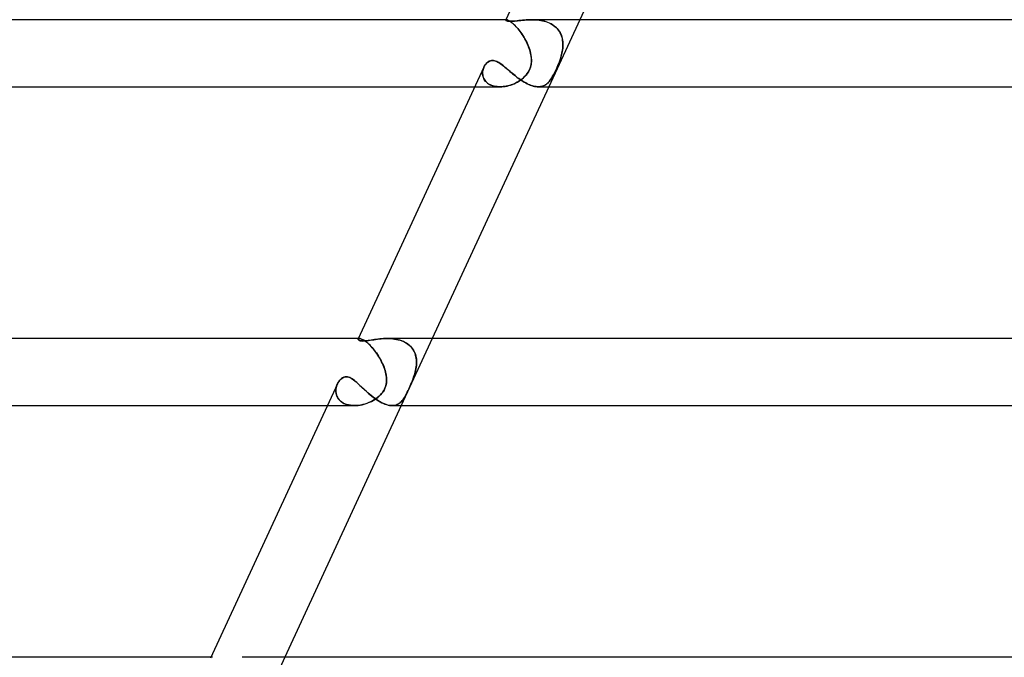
# Model space of a CAD drawing. Header units: millimetres. Extents: x -660 to 660, y -2 to 380.
# Tile 5 of 103: x -490 to -431, y 42 to 80. Entities that reach past the tile are written whole.
import ezdxf

# ---------------------------------------------------------------- set-up
doc = ezdxf.new("R2010")
doc.units = ezdxf.units.MM
doc.layers.add('HIDDEN', color=7, linetype='Continuous')
doc.layers.add('THICK', color=7, linetype='Continuous')

msp = doc.modelspace()

# ---------------------------------------------------------------- linework, layer by layer
at = {"layer": 'HIDDEN'}
for p, q in [((-461.129, 79.982), (-461.127, 79.99)), ((-461.125, 79.972), (-461.129, 79.982)), ((-461.126, 79.992), (-461.128, 79.989)), ((-461.127, 79.99), (-461.125, 79.993)), ((-461.122, 79.995), (-461.126, 79.992)), ((-461.125, 79.993), (-461.121, 79.996)), ((-461.114, 79.961), (-461.125, 79.972)), ((-461.118, 79.997), (-461.122, 79.995)), ((-461.121, 79.996), (-461.117, 79.997)), ((-461.112, 79.999), (-461.118, 79.997)), ((-461.117, 79.997), (-461.111, 79.999)), ((-461.096, 79.949), (-461.114, 79.961)), ((-461.106, 80), (-461.112, 79.999)), ((-461.111, 79.999), (-461.105, 80)), ((-461.098, 80), (-461.106, 80)), ((-461.105, 80), (-461.098, 80)), ((-461.079, 79.998), (-461.098, 80)), ((-461.098, 80), (-461.08, 79.999)), ((-461.072, 79.937), (-461.096, 79.949)), ((-461.08, 79.999), (-461.058, 79.994)), ((-461.056, 79.994), (-461.079, 79.998)), ((-461.039, 79.926), (-461.072, 79.937)), ((-461.058, 79.994), (-461.032, 79.986)), ((-461.029, 79.985), (-461.056, 79.994)), ((-460.999, 79.917), (-461.039, 79.926)), ((-461.032, 79.986), (-461.002, 79.975)), ((-460.998, 79.973), (-461.029, 79.985)), ((-461.002, 79.975), (-460.968, 79.959)), ((-460.95, 79.909), (-460.999, 79.917)), ((-460.962, 79.956), (-460.998, 79.973)), ((-460.968, 79.959), (-460.931, 79.939)), ((-460.924, 79.935), (-460.962, 79.956)), ((-460.893, 79.905), (-460.95, 79.909)), ((-460.931, 79.939), (-460.89, 79.915)), ((-460.881, 79.909), (-460.924, 79.935)), ((-460.828, 79.903), (-460.893, 79.905)), ((-460.89, 79.915), (-460.846, 79.886)), ((-460.835, 79.878), (-460.881, 79.909)), ((-460.846, 79.886), (-460.799, 79.852)), ((-460.787, 79.843), (-460.835, 79.878)), ((-460.742, 79.905), (-460.828, 79.903)), ((-460.799, 79.852), (-460.749, 79.813)), ((-460.648, 79.911), (-460.742, 79.905)), ((-460.549, 79.92), (-460.648, 79.911)), ((-460.445, 79.931), (-460.549, 79.92)), ((-460.34, 79.943), (-460.445, 79.931)), ((-460.233, 79.955), (-460.34, 79.943)), ((-460.126, 79.967), (-460.233, 79.955)), ((-460.017, 79.977), (-460.126, 79.967)), ((-459.905, 79.986), (-460.017, 79.977)), ((-459.792, 79.994), (-459.905, 79.986)), ((-459.677, 79.998), (-459.792, 79.994)), ((-459.561, 80), (-459.677, 79.998)), ((-459.453, 79.998), (-459.561, 80)), ((-459.561, 80), (-459.457, 79.999)), ((-459.457, 79.999), (-459.352, 79.994)), ((-459.345, 79.994), (-459.453, 79.998)), ((-459.352, 79.994), (-459.247, 79.986)), ((-459.237, 79.985), (-459.345, 79.994)), ((-459.247, 79.986), (-459.143, 79.975)), ((-459.13, 79.973), (-459.237, 79.985)), ((-459.143, 79.975), (-459.038, 79.959)), ((-459.023, 79.956), (-459.13, 79.973)), ((-459.038, 79.959), (-458.935, 79.939)), ((-458.917, 79.935), (-459.023, 79.956)), ((-458.935, 79.939), (-458.833, 79.915)), ((-458.812, 79.909), (-458.917, 79.935)), ((-458.833, 79.915), (-458.733, 79.886)), ((-458.71, 79.878), (-458.812, 79.909)), ((-458.733, 79.886), (-458.635, 79.852)), ((-458.611, 79.843), (-458.71, 79.878)), ((-458.635, 79.852), (-458.541, 79.813)), ((-456.716, 80), (-458.566, 76)), ((-460.735, 79.802), (-460.787, 79.843)), ((-460.749, 79.813), (-460.697, 79.769)), ((-460.681, 79.755), (-460.735, 79.802)), ((-460.697, 79.769), (-460.642, 79.719)), ((-460.625, 79.703), (-460.681, 79.755)), ((-460.642, 79.719), (-460.584, 79.664)), ((-460.566, 79.646), (-460.625, 79.703)), ((-460.584, 79.664), (-460.526, 79.604)), ((-460.507, 79.584), (-460.566, 79.646)), ((-460.526, 79.604), (-460.466, 79.54)), ((-460.447, 79.518), (-460.507, 79.584)), ((-460.466, 79.54), (-460.406, 79.471)), ((-460.386, 79.447), (-460.447, 79.518)), ((-460.406, 79.471), (-460.345, 79.397)), ((-460.325, 79.372), (-460.386, 79.447)), ((-460.345, 79.397), (-460.284, 79.319)), ((-460.264, 79.292), (-460.325, 79.372)), ((-460.284, 79.319), (-460.224, 79.237)), ((-460.205, 79.21), (-460.264, 79.292)), ((-458.516, 79.802), (-458.611, 79.843)), ((-458.541, 79.813), (-458.449, 79.769)), ((-458.423, 79.755), (-458.516, 79.802)), ((-458.449, 79.769), (-458.361, 79.719)), ((-458.335, 79.703), (-458.423, 79.755)), ((-458.361, 79.719), (-458.276, 79.664)), ((-458.251, 79.646), (-458.335, 79.703)), ((-458.276, 79.664), (-458.198, 79.604)), ((-458.173, 79.584), (-458.251, 79.646)), ((-458.198, 79.604), (-458.124, 79.54)), ((-458.101, 79.518), (-458.173, 79.584)), ((-458.124, 79.54), (-458.056, 79.471)), ((-458.035, 79.447), (-458.101, 79.518)), ((-458.056, 79.471), (-457.994, 79.397)), ((-457.975, 79.372), (-458.035, 79.447)), ((-457.994, 79.397), (-457.938, 79.319)), ((-457.921, 79.292), (-457.975, 79.372)), ((-457.938, 79.319), (-457.889, 79.237)), ((-457.874, 79.21), (-457.921, 79.292)), ((-460.224, 79.237), (-460.165, 79.153)), ((-460.146, 79.125), (-460.205, 79.21)), ((-460.165, 79.153), (-460.108, 79.066)), ((-460.09, 79.037), (-460.146, 79.125)), ((-460.108, 79.066), (-460.052, 78.976)), ((-460.035, 78.947), (-460.09, 79.037)), ((-460.052, 78.976), (-459.998, 78.883)), ((-459.982, 78.856), (-460.035, 78.947)), ((-459.998, 78.883), (-459.946, 78.789)), ((-459.932, 78.762), (-459.982, 78.856)), ((-459.946, 78.789), (-459.897, 78.694)), ((-459.884, 78.668), (-459.932, 78.762)), ((-459.897, 78.694), (-459.85, 78.597)), ((-457.889, 79.237), (-457.846, 79.153)), ((-457.833, 79.125), (-457.874, 79.21)), ((-457.846, 79.153), (-457.81, 79.066)), ((-457.799, 79.037), (-457.833, 79.125)), ((-457.81, 79.066), (-457.779, 78.976)), ((-457.771, 78.947), (-457.799, 79.037)), ((-457.779, 78.976), (-457.755, 78.883)), ((-457.749, 78.856), (-457.771, 78.947)), ((-457.755, 78.883), (-457.737, 78.789)), ((-457.733, 78.762), (-457.749, 78.856)), ((-457.737, 78.789), (-457.724, 78.694)), ((-457.722, 78.668), (-457.733, 78.762)), ((-457.724, 78.694), (-457.718, 78.597)), ((-459.839, 78.572), (-459.884, 78.668)), ((-459.85, 78.597), (-459.807, 78.499)), ((-459.798, 78.477), (-459.839, 78.572)), ((-459.807, 78.499), (-459.767, 78.4)), ((-459.76, 78.381), (-459.798, 78.477)), ((-459.767, 78.4), (-459.73, 78.3)), ((-459.725, 78.285), (-459.76, 78.381)), ((-459.73, 78.3), (-459.697, 78.2)), ((-459.694, 78.19), (-459.725, 78.285)), ((-459.697, 78.2), (-459.668, 78.1)), ((-459.667, 78.095), (-459.694, 78.19)), ((-459.668, 78.1), (-459.644, 78)), ((-459.644, 78), (-459.667, 78.095)), ((-457.757, 78.1), (-457.778, 78)), ((-457.778, 78), (-457.758, 78.095)), ((-457.758, 78.095), (-457.742, 78.19)), ((-457.74, 78.2), (-457.757, 78.1)), ((-457.742, 78.19), (-457.729, 78.285)), ((-457.728, 78.3), (-457.74, 78.2)), ((-457.729, 78.285), (-457.721, 78.381)), ((-457.719, 78.4), (-457.728, 78.3)), ((-457.717, 78.572), (-457.722, 78.668)), ((-457.721, 78.381), (-457.716, 78.477)), ((-457.716, 78.499), (-457.719, 78.4)), ((-457.718, 78.597), (-457.716, 78.499)), ((-457.716, 78.477), (-457.717, 78.572)), ((-462.203, 77.463), (-462.15, 77.498)), ((-462.15, 77.498), (-462.094, 77.526)), ((-462.094, 77.526), (-462.036, 77.547)), ((-462.036, 77.547), (-461.974, 77.56)), ((-461.974, 77.56), (-461.91, 77.564)), ((-461.91, 77.564), (-461.848, 77.56)), ((-461.848, 77.56), (-461.784, 77.549)), ((-461.784, 77.549), (-461.72, 77.529)), ((-461.72, 77.529), (-461.654, 77.503)), ((-461.654, 77.503), (-461.588, 77.47)), ((-459.613, 77.833), (-459.644, 78)), ((-459.644, 78), (-459.606, 77.777)), ((-459.615, 77.332), (-459.597, 77.498)), ((-459.597, 77.665), (-459.613, 77.833)), ((-459.595, 77.556), (-459.613, 77.345)), ((-459.606, 77.777), (-459.595, 77.556)), ((-459.597, 77.498), (-459.597, 77.665)), ((-457.993, 77.332), (-457.929, 77.498)), ((-457.908, 77.556), (-457.988, 77.345)), ((-457.929, 77.498), (-457.871, 77.665)), ((-457.836, 77.776), (-457.908, 77.556)), ((-457.871, 77.665), (-457.82, 77.833)), ((-457.778, 78), (-457.836, 77.776)), ((-457.82, 77.833), (-457.778, 78)), ((-462.509, 76.853), (-462.504, 76.915)), ((-462.495, 76.971), (-462.505, 76.905)), ((-462.504, 76.915), (-462.494, 76.977)), ((-462.481, 77.036), (-462.495, 76.971)), ((-462.494, 76.977), (-462.48, 77.037)), ((-462.461, 77.099), (-462.481, 77.036)), ((-462.48, 77.037), (-462.462, 77.096)), ((-462.462, 77.096), (-462.439, 77.154)), ((-462.437, 77.16), (-462.461, 77.099)), ((-462.439, 77.154), (-462.41, 77.214)), ((-462.41, 77.214), (-462.377, 77.272)), ((-462.377, 77.272), (-462.339, 77.326)), ((-462.339, 77.326), (-462.297, 77.377)), ((-462.297, 77.377), (-462.252, 77.422)), ((-462.252, 77.422), (-462.203, 77.463)), ((-461.588, 77.47), (-461.522, 77.431)), ((-461.522, 77.431), (-461.454, 77.388)), ((-461.454, 77.388), (-461.386, 77.339)), ((-461.386, 77.339), (-461.316, 77.287)), ((-461.316, 77.287), (-461.246, 77.231)), ((-461.246, 77.231), (-461.175, 77.172)), ((-461.175, 77.172), (-461.102, 77.111)), ((-461.102, 77.111), (-461.028, 77.048)), ((-461.028, 77.048), (-460.952, 76.983)), ((-460.952, 76.983), (-460.875, 76.917)), ((-460.875, 76.917), (-460.796, 76.85)), ((-459.79, 76.869), (-459.711, 77.017)), ((-459.712, 77.016), (-459.775, 76.894)), ((-459.655, 77.165), (-459.712, 77.016)), ((-459.711, 77.017), (-459.653, 77.172)), ((-459.613, 77.345), (-459.655, 77.165)), ((-459.653, 77.172), (-459.615, 77.332)), ((-458.2, 76.869), (-458.129, 77.017)), ((-458.13, 77.016), (-458.188, 76.894)), ((-458.063, 77.165), (-458.13, 77.016)), ((-458.129, 77.017), (-458.06, 77.172)), ((-457.988, 77.345), (-458.063, 77.165)), ((-458.06, 77.172), (-457.993, 77.332)), ((-462.505, 76.905), (-462.51, 76.838)), ((-462.51, 76.791), (-462.509, 76.853)), ((-462.51, 76.838), (-462.509, 76.772)), ((-462.505, 76.729), (-462.51, 76.791)), ((-462.509, 76.772), (-462.502, 76.705)), ((-462.496, 76.667), (-462.505, 76.729)), ((-462.502, 76.705), (-462.49, 76.638)), ((-462.481, 76.605), (-462.496, 76.667)), ((-462.49, 76.638), (-462.471, 76.573)), ((-462.461, 76.545), (-462.481, 76.605)), ((-462.471, 76.573), (-462.446, 76.509)), ((-462.435, 76.487), (-462.461, 76.545)), ((-462.446, 76.509), (-462.414, 76.447)), ((-462.404, 76.43), (-462.435, 76.487)), ((-462.414, 76.447), (-462.376, 76.387)), ((-462.368, 76.376), (-462.404, 76.43)), ((-462.376, 76.387), (-462.331, 76.33)), ((-462.325, 76.323), (-462.368, 76.376)), ((-462.331, 76.33), (-462.279, 76.276)), ((-462.277, 76.274), (-462.325, 76.323)), ((-460.796, 76.85), (-460.716, 76.782)), ((-460.716, 76.782), (-460.633, 76.715)), ((-460.633, 76.715), (-460.55, 76.648)), ((-460.55, 76.648), (-460.465, 76.582)), ((-460.465, 76.582), (-460.379, 76.517)), ((-460.432, 76.282), (-460.339, 76.337)), ((-460.379, 76.517), (-460.292, 76.454)), ((-460.287, 76.37), (-460.368, 76.319)), ((-460.339, 76.337), (-460.249, 76.396)), ((-460.292, 76.454), (-460.203, 76.393)), ((-460.209, 76.425), (-460.287, 76.37)), ((-460.249, 76.396), (-460.164, 76.459)), ((-460.134, 76.483), (-460.209, 76.425)), ((-460.203, 76.393), (-460.114, 76.335)), ((-460.164, 76.459), (-460.076, 76.532)), ((-460.064, 76.544), (-460.134, 76.483)), ((-460.114, 76.335), (-460.024, 76.28)), ((-460.076, 76.532), (-459.98, 76.625)), ((-459.992, 76.613), (-460.064, 76.544)), ((-459.918, 76.694), (-459.992, 76.613)), ((-459.98, 76.625), (-459.883, 76.737)), ((-459.845, 76.788), (-459.918, 76.694)), ((-459.883, 76.737), (-459.79, 76.869)), ((-459.775, 76.894), (-459.845, 76.788)), ((-458.57, 76.282), (-458.522, 76.337)), ((-458.496, 76.37), (-458.538, 76.318)), ((-458.522, 76.337), (-458.476, 76.396)), ((-458.455, 76.425), (-458.496, 76.37)), ((-458.476, 76.396), (-458.431, 76.459)), ((-458.415, 76.482), (-458.455, 76.425)), ((-458.431, 76.459), (-458.384, 76.532)), ((-458.377, 76.543), (-458.415, 76.482)), ((-458.384, 76.532), (-458.329, 76.625)), ((-458.336, 76.612), (-458.377, 76.543)), ((-458.29, 76.693), (-458.336, 76.612)), ((-458.329, 76.625), (-458.267, 76.737)), ((-458.241, 76.787), (-458.29, 76.693)), ((-458.267, 76.737), (-458.2, 76.869)), ((-458.188, 76.894), (-458.241, 76.787)), ((-462.973, 76), (-461.47, 76)), ((-462.279, 76.276), (-462.221, 76.225)), ((-462.224, 76.228), (-462.277, 76.274)), ((-462.166, 76.185), (-462.224, 76.228)), ((-462.221, 76.225), (-462.157, 76.18)), ((-462.103, 76.147), (-462.166, 76.185)), ((-462.157, 76.18), (-462.087, 76.138)), ((-462.036, 76.113), (-462.103, 76.147)), ((-462.087, 76.138), (-462.011, 76.102)), ((-461.963, 76.083), (-462.036, 76.113)), ((-462.011, 76.102), (-461.93, 76.071)), ((-461.887, 76.057), (-461.963, 76.083)), ((-461.93, 76.071), (-461.844, 76.045)), ((-461.808, 76.036), (-461.887, 76.057)), ((-461.844, 76.045), (-461.754, 76.025)), ((-461.726, 76.02), (-461.808, 76.036)), ((-461.754, 76.025), (-461.661, 76.011)), ((-461.642, 76.009), (-461.726, 76.02)), ((-461.661, 76.011), (-461.565, 76.003)), ((-461.555, 76.002), (-461.642, 76.009)), ((-461.565, 76.003), (-461.467, 76)), ((-461.467, 76), (-461.555, 76.002)), ((-461.467, 76), (-461.363, 76.003)), ((-461.374, 76.003), (-461.467, 76)), ((-461.28, 76.01), (-461.374, 76.003)), ((-461.363, 76.003), (-461.257, 76.012)), ((-461.186, 76.022), (-461.28, 76.01)), ((-461.257, 76.012), (-461.151, 76.028)), ((-461.091, 76.038), (-461.186, 76.022)), ((-461.151, 76.028), (-461.045, 76.048)), ((-460.997, 76.059), (-461.091, 76.038)), ((-461.045, 76.048), (-460.939, 76.075)), ((-460.903, 76.085), (-460.997, 76.059)), ((-460.939, 76.075), (-460.833, 76.106)), ((-460.81, 76.114), (-460.903, 76.085)), ((-460.833, 76.106), (-460.729, 76.143)), ((-460.718, 76.147), (-460.81, 76.114)), ((-460.729, 76.143), (-460.627, 76.185)), ((-460.627, 76.185), (-460.718, 76.147)), ((-460.627, 76.185), (-460.528, 76.231)), ((-460.538, 76.226), (-460.627, 76.185)), ((-460.452, 76.271), (-460.538, 76.226)), ((-460.528, 76.231), (-460.432, 76.282)), ((-460.368, 76.319), (-460.452, 76.271)), ((-460.024, 76.28), (-459.934, 76.229)), ((-459.934, 76.229), (-459.845, 76.183)), ((-459.845, 76.183), (-459.757, 76.141)), ((-459.757, 76.141), (-459.669, 76.104)), ((-459.669, 76.104), (-459.582, 76.072)), ((-459.582, 76.072), (-459.498, 76.046)), ((-459.498, 76.046), (-459.416, 76.026)), ((-459.416, 76.026), (-459.336, 76.011)), ((-459.336, 76.011), (-459.258, 76.003)), ((-459.258, 76.003), (-459.183, 76)), ((-459.118, 76.003), (-459.185, 76)), ((-459.183, 76), (-459.109, 76.003)), ((-459.054, 76.01), (-459.118, 76.003)), ((-459.109, 76.003), (-459.038, 76.012)), ((-458.993, 76.022), (-459.054, 76.01)), ((-459.038, 76.012), (-458.97, 76.028)), ((-458.934, 76.038), (-458.993, 76.022)), ((-458.97, 76.028), (-458.905, 76.048)), ((-458.877, 76.059), (-458.934, 76.038)), ((-458.905, 76.048), (-458.843, 76.075)), ((-458.823, 76.084), (-458.877, 76.059)), ((-458.843, 76.075), (-458.783, 76.106)), ((-458.771, 76.114), (-458.823, 76.084)), ((-458.783, 76.106), (-458.726, 76.143)), ((-458.72, 76.147), (-458.771, 76.114)), ((-458.726, 76.143), (-458.672, 76.185)), ((-458.672, 76.184), (-458.72, 76.147)), ((-458.672, 76.185), (-458.62, 76.231)), ((-458.626, 76.225), (-458.672, 76.184)), ((-458.581, 76.27), (-458.626, 76.225)), ((-458.62, 76.231), (-458.57, 76.282)), ((-458.538, 76.318), (-458.581, 76.27)), ((-469.928, 60.957), (-469.925, 60.972)), ((-469.924, 60.94), (-469.928, 60.957)), ((-469.925, 60.972), (-469.92, 60.98)), ((-469.919, 60.981), (-469.924, 60.974)), ((-469.913, 60.922), (-469.924, 60.94)), ((-469.92, 60.98), (-469.912, 60.987)), ((-469.911, 60.988), (-469.919, 60.981)), ((-469.858, 61), (-469.913, 61)), ((-469.893, 60.905), (-469.913, 60.922)), ((-469.912, 60.987), (-469.902, 60.992)), ((-469.901, 60.993), (-469.911, 60.988)), ((-469.902, 60.992), (-469.89, 60.996)), ((-469.889, 60.997), (-469.901, 60.993)), ((-469.864, 60.888), (-469.893, 60.905)), ((-469.89, 60.996), (-469.875, 60.999)), ((-469.875, 60.999), (-469.889, 60.997)), ((-469.858, 61), (-469.875, 60.999)), ((-469.875, 60.999), (-469.858, 61)), ((-469.825, 60.873), (-469.864, 60.888)), ((-469.831, 60.998), (-469.858, 61)), ((-469.858, 61), (-469.83, 60.998)), ((-469.8, 60.993), (-469.831, 60.998)), ((-469.83, 60.998), (-469.799, 60.992)), ((-469.776, 60.861), (-469.825, 60.873)), ((-469.765, 60.983), (-469.8, 60.993)), ((-469.799, 60.992), (-469.763, 60.982)), ((-469.715, 60.853), (-469.776, 60.861)), ((-469.725, 60.968), (-469.765, 60.983)), ((-469.763, 60.982), (-469.724, 60.968)), ((-469.682, 60.949), (-469.725, 60.968)), ((-469.724, 60.968), (-469.68, 60.949)), ((-469.642, 60.85), (-469.715, 60.853)), ((-469.635, 60.925), (-469.682, 60.949)), ((-469.68, 60.949), (-469.634, 60.924)), ((-469.575, 60.852), (-469.642, 60.85)), ((-469.584, 60.895), (-469.635, 60.925)), ((-469.634, 60.924), (-469.584, 60.895)), ((-469.53, 60.859), (-469.584, 60.895)), ((-469.584, 60.895), (-469.53, 60.86)), ((-469.501, 60.857), (-469.575, 60.852)), ((-469.53, 60.86), (-469.474, 60.819)), ((-469.472, 60.818), (-469.53, 60.859)), ((-469.421, 60.866), (-469.501, 60.857)), ((-469.474, 60.819), (-469.415, 60.773)), ((-469.412, 60.77), (-469.472, 60.818)), ((-469.336, 60.877), (-469.421, 60.866)), ((-469.415, 60.773), (-469.353, 60.721)), ((-469.349, 60.717), (-469.412, 60.77)), ((-469.353, 60.721), (-469.291, 60.664)), ((-469.285, 60.658), (-469.349, 60.717)), ((-469.247, 60.89), (-469.336, 60.877)), ((-469.291, 60.664), (-469.227, 60.602)), ((-469.219, 60.594), (-469.285, 60.658)), ((-469.154, 60.904), (-469.247, 60.89)), ((-469.227, 60.602), (-469.162, 60.534)), ((-469.152, 60.523), (-469.219, 60.594)), ((-469.162, 60.534), (-469.096, 60.462)), ((-469.057, 60.919), (-469.154, 60.904)), ((-469.084, 60.448), (-469.152, 60.523)), ((-468.957, 60.934), (-469.057, 60.919)), ((-468.854, 60.949), (-468.957, 60.934)), ((-468.749, 60.962), (-468.854, 60.949)), ((-468.643, 60.975), (-468.749, 60.962)), ((-468.534, 60.985), (-468.643, 60.975)), ((-468.423, 60.993), (-468.534, 60.985)), ((-468.31, 60.998), (-468.423, 60.993)), ((-468.196, 61), (-468.31, 60.998)), ((-468.086, 60.998), (-468.196, 61)), ((-468.195, 61), (-468.083, 60.998)), ((-467.976, 60.993), (-468.086, 60.998)), ((-468.083, 60.998), (-467.972, 60.992)), ((-467.865, 60.983), (-467.976, 60.993)), ((-467.972, 60.992), (-467.861, 60.982)), ((-467.754, 60.968), (-467.865, 60.983)), ((-467.861, 60.982), (-467.75, 60.968)), ((-467.645, 60.949), (-467.754, 60.968)), ((-467.75, 60.968), (-467.642, 60.949)), ((-467.537, 60.925), (-467.645, 60.949)), ((-467.642, 60.949), (-467.535, 60.924)), ((-467.432, 60.895), (-467.537, 60.925)), ((-467.535, 60.924), (-467.431, 60.895)), ((-467.329, 60.859), (-467.432, 60.895)), ((-467.431, 60.895), (-467.33, 60.86)), ((-465.505, 61), (-467.355, 57)), ((-467.33, 60.86), (-467.232, 60.819)), ((-467.229, 60.818), (-467.329, 60.859)), ((-467.232, 60.819), (-467.137, 60.773)), ((-467.133, 60.77), (-467.229, 60.818)), ((-467.137, 60.773), (-467.047, 60.721)), ((-467.042, 60.717), (-467.133, 60.77)), ((-467.047, 60.721), (-466.963, 60.664)), ((-466.956, 60.658), (-467.042, 60.717)), ((-466.963, 60.664), (-466.885, 60.602)), ((-466.876, 60.594), (-466.956, 60.658)), ((-466.885, 60.602), (-466.812, 60.534)), ((-466.801, 60.523), (-466.876, 60.594)), ((-466.812, 60.534), (-466.745, 60.462)), ((-466.734, 60.448), (-466.801, 60.523)), ((-469.096, 60.462), (-469.03, 60.386)), ((-469.016, 60.368), (-469.084, 60.448)), ((-469.03, 60.386), (-468.966, 60.306)), ((-468.949, 60.285), (-469.016, 60.368)), ((-468.966, 60.306), (-468.902, 60.223)), ((-468.883, 60.197), (-468.949, 60.285)), ((-468.902, 60.223), (-468.84, 60.137)), ((-468.819, 60.106), (-468.883, 60.197)), ((-468.84, 60.137), (-468.779, 60.048)), ((-468.756, 60.013), (-468.819, 60.106)), ((-468.779, 60.048), (-468.72, 59.957)), ((-468.695, 59.916), (-468.756, 60.013)), ((-468.72, 59.957), (-468.664, 59.864)), ((-468.637, 59.818), (-468.695, 59.916)), ((-466.745, 60.462), (-466.686, 60.386)), ((-466.673, 60.368), (-466.734, 60.448)), ((-466.686, 60.386), (-466.633, 60.306)), ((-466.62, 60.285), (-466.673, 60.368)), ((-466.633, 60.306), (-466.587, 60.223)), ((-466.574, 60.197), (-466.62, 60.285)), ((-466.587, 60.223), (-466.547, 60.137)), ((-466.536, 60.106), (-466.574, 60.197)), ((-466.547, 60.137), (-466.515, 60.048)), ((-466.504, 60.013), (-466.536, 60.106)), ((-466.515, 60.048), (-466.489, 59.957)), ((-466.479, 59.916), (-466.504, 60.013)), ((-466.489, 59.957), (-466.469, 59.864)), ((-466.461, 59.818), (-466.479, 59.916)), ((-468.664, 59.864), (-468.61, 59.771)), ((-468.581, 59.718), (-468.637, 59.818)), ((-468.61, 59.771), (-468.558, 59.675)), ((-468.529, 59.617), (-468.581, 59.718)), ((-468.558, 59.675), (-468.51, 59.579)), ((-468.479, 59.515), (-468.529, 59.617)), ((-468.51, 59.579), (-468.465, 59.482)), ((-468.434, 59.412), (-468.479, 59.515)), ((-468.465, 59.482), (-468.423, 59.385)), ((-468.392, 59.308), (-468.434, 59.412)), ((-468.423, 59.385), (-468.384, 59.288)), ((-468.355, 59.205), (-468.392, 59.308)), ((-466.478, 59.205), (-466.462, 59.308)), ((-466.469, 59.864), (-466.455, 59.771)), ((-466.453, 59.385), (-466.465, 59.288)), ((-466.462, 59.308), (-466.451, 59.412)), ((-466.449, 59.718), (-466.461, 59.818)), ((-466.455, 59.771), (-466.446, 59.675)), ((-466.446, 59.482), (-466.453, 59.385)), ((-466.451, 59.412), (-466.445, 59.515)), ((-466.444, 59.617), (-466.449, 59.718)), ((-466.446, 59.675), (-466.444, 59.579)), ((-466.444, 59.579), (-466.446, 59.482)), ((-466.445, 59.515), (-466.444, 59.617)), ((-470.771, 58.692), (-470.701, 58.71)), ((-470.701, 58.71), (-470.629, 58.716)), ((-470.629, 58.716), (-470.557, 58.71)), ((-470.557, 58.71), (-470.486, 58.693)), ((-468.384, 59.288), (-468.35, 59.191)), ((-468.322, 59.102), (-468.355, 59.205)), ((-468.35, 59.191), (-468.32, 59.095)), ((-468.293, 59), (-468.322, 59.102)), ((-468.32, 59.095), (-468.293, 59)), ((-468.27, 58.895), (-468.293, 59)), ((-468.293, 59), (-468.275, 58.922)), ((-468.275, 58.922), (-468.26, 58.844)), ((-468.251, 58.792), (-468.27, 58.895)), ((-468.26, 58.844), (-468.248, 58.767)), ((-468.239, 58.69), (-468.251, 58.792)), ((-468.248, 58.767), (-468.239, 58.691)), ((-466.617, 58.69), (-466.583, 58.792)), ((-466.591, 58.767), (-466.617, 58.691)), ((-466.566, 58.844), (-466.591, 58.767)), ((-466.583, 58.792), (-466.551, 58.895)), ((-466.544, 58.922), (-466.566, 58.844)), ((-466.551, 58.895), (-466.522, 59)), ((-466.522, 59), (-466.544, 58.922)), ((-466.522, 59), (-466.498, 59.102)), ((-466.5, 59.095), (-466.522, 59)), ((-466.48, 59.191), (-466.5, 59.095)), ((-466.498, 59.102), (-466.478, 59.205)), ((-466.465, 59.288), (-466.48, 59.191)), ((-471.223, 58.136), (-471.241, 58.057)), ((-471.237, 58.076), (-471.216, 58.157)), ((-471.198, 58.212), (-471.223, 58.136)), ((-471.216, 58.157), (-471.189, 58.236)), ((-471.168, 58.285), (-471.198, 58.212)), ((-471.189, 58.236), (-471.154, 58.315)), ((-471.154, 58.315), (-471.113, 58.388)), ((-471.113, 58.388), (-471.068, 58.457)), ((-471.068, 58.457), (-471.017, 58.518)), ((-471.017, 58.518), (-470.962, 58.574)), ((-470.962, 58.574), (-470.902, 58.622)), ((-470.902, 58.622), (-470.839, 58.662)), ((-470.839, 58.662), (-470.771, 58.692)), ((-470.486, 58.693), (-470.414, 58.666)), ((-470.414, 58.666), (-470.343, 58.63)), ((-470.343, 58.63), (-470.271, 58.585)), ((-470.271, 58.585), (-470.198, 58.534)), ((-470.198, 58.534), (-470.126, 58.477)), ((-470.126, 58.477), (-470.052, 58.415)), ((-470.052, 58.415), (-469.978, 58.349)), ((-469.978, 58.349), (-469.902, 58.28)), ((-469.902, 58.28), (-469.824, 58.207)), ((-469.824, 58.207), (-469.743, 58.131)), ((-469.743, 58.131), (-469.66, 58.053)), ((-468.291, 58.143), (-468.332, 58.034)), ((-468.311, 58.085), (-468.279, 58.183)), ((-468.262, 58.25), (-468.291, 58.143)), ((-468.279, 58.183), (-468.255, 58.284)), ((-468.244, 58.352), (-468.262, 58.25)), ((-468.255, 58.284), (-468.24, 58.385)), ((-468.234, 58.448), (-468.244, 58.352)), ((-468.24, 58.385), (-468.232, 58.487)), ((-468.239, 58.691), (-468.233, 58.616)), ((-468.232, 58.588), (-468.239, 58.69)), ((-468.231, 58.536), (-468.234, 58.448)), ((-468.233, 58.616), (-468.231, 58.536)), ((-468.232, 58.487), (-468.232, 58.588)), ((-466.839, 58.142), (-466.888, 58.033)), ((-466.864, 58.085), (-466.821, 58.183)), ((-466.792, 58.249), (-466.839, 58.142)), ((-466.821, 58.183), (-466.777, 58.284)), ((-466.748, 58.351), (-466.792, 58.249)), ((-466.777, 58.284), (-466.734, 58.385)), ((-466.709, 58.447), (-466.748, 58.351)), ((-466.734, 58.385), (-466.693, 58.487)), ((-466.674, 58.536), (-466.709, 58.447)), ((-466.693, 58.487), (-466.654, 58.588)), ((-466.644, 58.616), (-466.674, 58.536)), ((-466.654, 58.588), (-466.617, 58.69)), ((-466.617, 58.691), (-466.644, 58.616)), ((-471.258, 57.906), (-471.251, 57.992)), ((-471.253, 57.977), (-471.258, 57.895)), ((-471.256, 57.82), (-471.258, 57.906)), ((-471.258, 57.895), (-471.256, 57.813)), ((-471.246, 57.734), (-471.256, 57.82)), ((-471.256, 57.813), (-471.245, 57.731)), ((-471.241, 58.057), (-471.253, 57.977)), ((-471.251, 57.992), (-471.237, 58.076)), ((-471.226, 57.649), (-471.246, 57.734)), ((-471.245, 57.731), (-471.227, 57.651)), ((-471.227, 57.651), (-471.2, 57.572)), ((-471.198, 57.566), (-471.226, 57.649)), ((-471.2, 57.572), (-471.164, 57.496)), ((-471.159, 57.485), (-471.198, 57.566)), ((-469.66, 58.053), (-469.575, 57.972)), ((-469.575, 57.972), (-469.486, 57.891)), ((-469.486, 57.891), (-469.396, 57.809)), ((-469.396, 57.809), (-469.303, 57.727)), ((-469.303, 57.727), (-469.209, 57.647)), ((-469.209, 57.647), (-469.112, 57.569)), ((-469.112, 57.569), (-469.015, 57.493)), ((-468.68, 57.562), (-468.772, 57.484)), ((-468.761, 57.493), (-468.677, 57.565)), ((-468.594, 57.646), (-468.68, 57.562)), ((-468.677, 57.565), (-468.598, 57.642)), ((-468.598, 57.642), (-468.525, 57.723)), ((-468.514, 57.736), (-468.594, 57.646)), ((-468.525, 57.723), (-468.459, 57.809)), ((-468.444, 57.83), (-468.514, 57.736)), ((-468.459, 57.809), (-468.401, 57.898)), ((-468.383, 57.93), (-468.444, 57.83)), ((-468.401, 57.898), (-468.352, 57.99)), ((-468.332, 58.034), (-468.383, 57.93)), ((-468.352, 57.99), (-468.311, 58.085)), ((-467.124, 57.561), (-467.171, 57.483)), ((-467.165, 57.493), (-467.122, 57.565)), ((-467.078, 57.645), (-467.124, 57.561)), ((-467.122, 57.565), (-467.08, 57.642)), ((-467.08, 57.642), (-467.037, 57.723)), ((-467.031, 57.735), (-467.078, 57.645)), ((-467.037, 57.723), (-466.994, 57.809)), ((-466.984, 57.83), (-467.031, 57.735)), ((-466.994, 57.809), (-466.951, 57.898)), ((-466.937, 57.929), (-466.984, 57.83)), ((-466.951, 57.898), (-466.908, 57.99)), ((-466.888, 58.033), (-466.937, 57.929)), ((-466.908, 57.99), (-466.864, 58.085)), ((-471.763, 57), (-470.151, 57)), ((-471.164, 57.496), (-471.12, 57.422)), ((-471.11, 57.408), (-471.159, 57.485)), ((-471.12, 57.422), (-471.067, 57.353)), ((-471.051, 57.336), (-471.11, 57.408)), ((-471.067, 57.353), (-471.005, 57.289)), ((-470.983, 57.268), (-471.051, 57.336)), ((-471.005, 57.289), (-470.935, 57.23)), ((-470.904, 57.207), (-470.983, 57.268)), ((-470.935, 57.23), (-470.857, 57.176)), ((-470.816, 57.153), (-470.904, 57.207)), ((-470.857, 57.176), (-470.771, 57.129)), ((-470.72, 57.106), (-470.816, 57.153)), ((-470.771, 57.129), (-470.679, 57.09)), ((-470.617, 57.068), (-470.72, 57.106)), ((-470.679, 57.09), (-470.581, 57.057)), ((-470.507, 57.038), (-470.617, 57.068)), ((-470.581, 57.057), (-470.478, 57.032)), ((-470.391, 57.017), (-470.507, 57.038)), ((-470.478, 57.032), (-470.371, 57.014)), ((-470.27, 57.004), (-470.391, 57.017)), ((-470.371, 57.014), (-470.26, 57.003)), ((-470.147, 57), (-470.27, 57.004)), ((-470.26, 57.003), (-470.147, 57)), ((-470.147, 57), (-470.033, 57.004)), ((-470.026, 57.004), (-470.147, 57)), ((-470.033, 57.004), (-469.917, 57.014)), ((-469.903, 57.016), (-470.026, 57.004)), ((-469.917, 57.014), (-469.801, 57.031)), ((-469.779, 57.035), (-469.903, 57.016)), ((-469.801, 57.031), (-469.685, 57.055)), ((-469.656, 57.061), (-469.779, 57.035)), ((-469.685, 57.055), (-469.57, 57.084)), ((-469.534, 57.094), (-469.656, 57.061)), ((-469.57, 57.084), (-469.457, 57.119)), ((-469.415, 57.133), (-469.534, 57.094)), ((-469.457, 57.119), (-469.347, 57.159)), ((-469.298, 57.178), (-469.415, 57.133)), ((-469.347, 57.159), (-469.24, 57.203)), ((-469.185, 57.229), (-469.298, 57.178)), ((-469.24, 57.203), (-469.136, 57.253)), ((-469.075, 57.285), (-469.185, 57.229)), ((-469.136, 57.253), (-469.037, 57.306)), ((-468.971, 57.345), (-469.075, 57.285)), ((-469.037, 57.306), (-468.941, 57.364)), ((-469.015, 57.493), (-468.916, 57.42)), ((-468.87, 57.411), (-468.971, 57.345)), ((-468.941, 57.364), (-468.849, 57.426)), ((-468.916, 57.42), (-468.816, 57.351)), ((-468.772, 57.484), (-468.87, 57.411)), ((-468.849, 57.426), (-468.761, 57.493)), ((-468.816, 57.351), (-468.716, 57.287)), ((-468.716, 57.287), (-468.617, 57.228)), ((-468.617, 57.228), (-468.519, 57.175)), ((-468.519, 57.175), (-468.422, 57.129)), ((-468.422, 57.129), (-468.326, 57.089)), ((-468.326, 57.089), (-468.234, 57.057)), ((-468.234, 57.057), (-468.145, 57.032)), ((-468.145, 57.032), (-468.058, 57.014)), ((-468.058, 57.014), (-467.975, 57.003)), ((-467.975, 57.003), (-467.896, 57)), ((-467.817, 57.004), (-467.897, 57)), ((-467.896, 57), (-467.82, 57.004)), ((-467.82, 57.004), (-467.748, 57.014)), ((-467.741, 57.016), (-467.817, 57.004)), ((-467.748, 57.014), (-467.68, 57.031)), ((-467.668, 57.035), (-467.741, 57.016)), ((-467.68, 57.031), (-467.615, 57.055)), ((-467.6, 57.061), (-467.668, 57.035)), ((-467.615, 57.055), (-467.554, 57.084)), ((-467.536, 57.094), (-467.6, 57.061)), ((-467.554, 57.084), (-467.496, 57.119)), ((-467.475, 57.133), (-467.536, 57.094)), ((-467.496, 57.119), (-467.441, 57.159)), ((-467.418, 57.178), (-467.475, 57.133)), ((-467.441, 57.159), (-467.39, 57.203)), ((-467.364, 57.228), (-467.418, 57.178)), ((-467.39, 57.203), (-467.341, 57.253)), ((-467.313, 57.284), (-467.364, 57.228)), ((-467.341, 57.253), (-467.295, 57.306)), ((-467.265, 57.344), (-467.313, 57.284)), ((-467.295, 57.306), (-467.25, 57.364)), ((-467.217, 57.411), (-467.265, 57.344)), ((-467.25, 57.364), (-467.207, 57.426)), ((-467.171, 57.483), (-467.217, 57.411)), ((-467.207, 57.426), (-467.165, 57.493)), ((-478.609, 42), (-478.702, 42)), ((-474.294, 42), (-476.145, 38))]:
    msp.add_line(p, q, dxfattribs=at)
at = {"layer": 'THICK'}
for p, q in [((-453.691, 96.066), (-461.128, 79.989)), ((-449.777, 95), (-456.716, 80)), ((-461.123, 80), (-568.999, 80)), ((-461.128, 79.989), (-461.129, 79.98)), ((-461.129, 79.98), (-461.123, 79.97)), ((-461.123, 79.97), (-461.111, 79.958)), ((-461.111, 79.958), (-461.091, 79.946)), ((-461.091, 79.946), (-461.062, 79.933)), ((-461.062, 79.933), (-461.022, 79.921)), ((-461.022, 79.921), (-460.97, 79.912)), ((-460.97, 79.912), (-460.905, 79.906)), ((-460.905, 79.906), (-460.828, 79.903)), ((-460.828, 79.903), (-460.758, 79.905)), ((-460.758, 79.905), (-460.682, 79.909)), ((-460.682, 79.909), (-460.599, 79.916)), ((-460.599, 79.916), (-460.51, 79.924)), ((-460.51, 79.924), (-460.417, 79.934)), ((-460.417, 79.934), (-460.32, 79.946)), ((-460.32, 79.946), (-460.219, 79.957)), ((-460.219, 79.957), (-460.115, 79.968)), ((-460.115, 79.968), (-460.008, 79.978)), ((-460.008, 79.978), (-459.899, 79.987)), ((-459.899, 79.987), (-459.787, 79.994)), ((-459.787, 79.994), (-459.675, 79.998)), ((-459.675, 79.998), (-459.561, 80)), ((-177.074, 80), (-459.561, 80)), ((-462.107, 77.52), (-462.167, 77.488)), ((-462.044, 77.545), (-462.107, 77.52)), ((-461.978, 77.559), (-462.044, 77.545)), ((-461.91, 77.564), (-461.978, 77.559)), ((-461.849, 77.561), (-461.91, 77.564)), ((-461.789, 77.55), (-461.849, 77.561)), ((-461.727, 77.532), (-461.789, 77.55)), ((-461.666, 77.508), (-461.727, 77.532)), ((-461.604, 77.478), (-461.666, 77.508)), ((-462.43, 77.173), (-469.925, 60.972)), ((-462.404, 77.226), (-462.437, 77.16)), ((-462.366, 77.289), (-462.404, 77.226)), ((-462.323, 77.347), (-462.366, 77.289)), ((-462.275, 77.4), (-462.323, 77.347)), ((-462.223, 77.447), (-462.275, 77.4)), ((-462.167, 77.488), (-462.223, 77.447)), ((-461.541, 77.443), (-461.604, 77.478)), ((-461.478, 77.404), (-461.541, 77.443)), ((-461.414, 77.36), (-461.478, 77.404)), ((-461.349, 77.312), (-461.414, 77.36)), ((-461.284, 77.262), (-461.349, 77.312)), ((-461.218, 77.208), (-461.284, 77.262)), ((-461.151, 77.153), (-461.218, 77.208)), ((-461.083, 77.095), (-461.151, 77.153)), ((-461.014, 77.036), (-461.083, 77.095)), ((-460.944, 76.976), (-461.014, 77.036)), ((-460.872, 76.915), (-460.944, 76.976)), ((-460.799, 76.853), (-460.872, 76.915)), ((-460.725, 76.791), (-460.799, 76.853)), ((-460.65, 76.728), (-460.725, 76.791)), ((-460.573, 76.666), (-460.65, 76.728)), ((-460.496, 76.605), (-460.573, 76.666)), ((-460.417, 76.545), (-460.496, 76.605)), ((-460.338, 76.487), (-460.417, 76.545)), ((-460.258, 76.43), (-460.338, 76.487)), ((-460.177, 76.376), (-460.258, 76.43)), ((-460.095, 76.323), (-460.177, 76.376)), ((-460.013, 76.274), (-460.095, 76.323)), ((-568.997, 76), (-462.973, 76)), ((-458.566, 76), (-465.505, 61)), ((-459.932, 76.228), (-460.013, 76.274)), ((-459.851, 76.186), (-459.932, 76.228)), ((-459.771, 76.147), (-459.851, 76.186)), ((-459.692, 76.113), (-459.771, 76.147)), ((-459.614, 76.083), (-459.692, 76.113)), ((-459.537, 76.057), (-459.614, 76.083)), ((-459.463, 76.037), (-459.537, 76.057)), ((-459.39, 76.02), (-459.463, 76.037)), ((-459.319, 76.009), (-459.39, 76.02)), ((-459.251, 76.002), (-459.319, 76.009)), ((-459.185, 76), (-459.251, 76.002)), ((-459.186, 76), (-178.029, 76)), ((-469.913, 61), (-579.748, 61)), ((-469.924, 60.974), (-469.928, 60.962)), ((-469.928, 60.962), (-469.927, 60.948)), ((-469.927, 60.948), (-469.921, 60.933)), ((-469.921, 60.933), (-469.909, 60.918)), ((-469.909, 60.918), (-469.891, 60.903)), ((-469.891, 60.903), (-469.867, 60.889)), ((-469.867, 60.889), (-469.836, 60.877)), ((-469.836, 60.877), (-469.799, 60.866)), ((-469.799, 60.866), (-469.754, 60.857)), ((-469.754, 60.857), (-469.701, 60.852)), ((-469.701, 60.852), (-469.642, 60.85)), ((-469.642, 60.85), (-469.566, 60.853)), ((-469.566, 60.853), (-469.484, 60.859)), ((-469.484, 60.859), (-469.395, 60.869)), ((-469.395, 60.869), (-469.3, 60.882)), ((-469.3, 60.882), (-469.202, 60.897)), ((-469.202, 60.897), (-469.099, 60.912)), ((-469.099, 60.912), (-468.993, 60.929)), ((-468.993, 60.929), (-468.884, 60.945)), ((-468.884, 60.945), (-468.773, 60.959)), ((-468.773, 60.959), (-468.66, 60.973)), ((-468.66, 60.973), (-468.545, 60.984)), ((-468.545, 60.984), (-468.43, 60.993)), ((-468.43, 60.993), (-468.313, 60.998)), ((-468.313, 60.998), (-468.195, 61)), ((-180.497, 61), (-468.195, 61)), ((-470.629, 58.716), (-470.707, 58.709)), ((-470.563, 58.711), (-470.629, 58.716)), ((-470.496, 58.696), (-470.563, 58.711)), ((-471.166, 58.289), (-478.727, 41.945)), ((-471.13, 58.361), (-471.168, 58.285)), ((-471.085, 58.433), (-471.13, 58.361)), ((-471.034, 58.499), (-471.085, 58.433)), ((-470.978, 58.56), (-471.034, 58.499)), ((-470.916, 58.612), (-470.978, 58.56)), ((-470.851, 58.655), (-470.916, 58.612)), ((-470.781, 58.688), (-470.851, 58.655)), ((-470.707, 58.709), (-470.781, 58.688)), ((-470.428, 58.672), (-470.496, 58.696)), ((-470.359, 58.639), (-470.428, 58.672)), ((-470.291, 58.598), (-470.359, 58.639)), ((-470.222, 58.551), (-470.291, 58.598)), ((-470.153, 58.499), (-470.222, 58.551)), ((-470.083, 58.441), (-470.153, 58.499)), ((-470.011, 58.379), (-470.083, 58.441)), ((-469.936, 58.312), (-470.011, 58.379)), ((-469.86, 58.24), (-469.936, 58.312)), ((-469.78, 58.166), (-469.86, 58.24)), ((-469.698, 58.088), (-469.78, 58.166)), ((-469.614, 58.008), (-469.698, 58.088)), ((-469.526, 57.927), (-469.614, 58.008)), ((-469.436, 57.845), (-469.526, 57.927)), ((-469.344, 57.763), (-469.436, 57.845)), ((-469.249, 57.681), (-469.344, 57.763)), ((-469.153, 57.601), (-469.249, 57.681)), ((-469.054, 57.523), (-469.153, 57.601)), ((-579.747, 57), (-471.763, 57)), ((-467.355, 57), (-474.294, 42)), ((-468.954, 57.447), (-469.054, 57.523)), ((-468.853, 57.376), (-468.954, 57.447)), ((-468.751, 57.309), (-468.853, 57.376)), ((-468.649, 57.247), (-468.751, 57.309)), ((-468.547, 57.19), (-468.649, 57.247)), ((-468.447, 57.14), (-468.547, 57.19)), ((-468.348, 57.097), (-468.447, 57.14)), ((-468.252, 57.062), (-468.348, 57.097)), ((-468.158, 57.035), (-468.252, 57.062)), ((-468.067, 57.015), (-468.158, 57.035)), ((-467.98, 57.004), (-468.067, 57.015)), ((-467.897, 57), (-467.98, 57.004)), ((-467.899, 57), (-181.387, 57)), ((-478.702, 42), (-590.498, 42)), ((-183.908, 42), (-476.837, 42))]:
    msp.add_line(p, q, dxfattribs=at)

doc.saveas('drawing.dxf')
